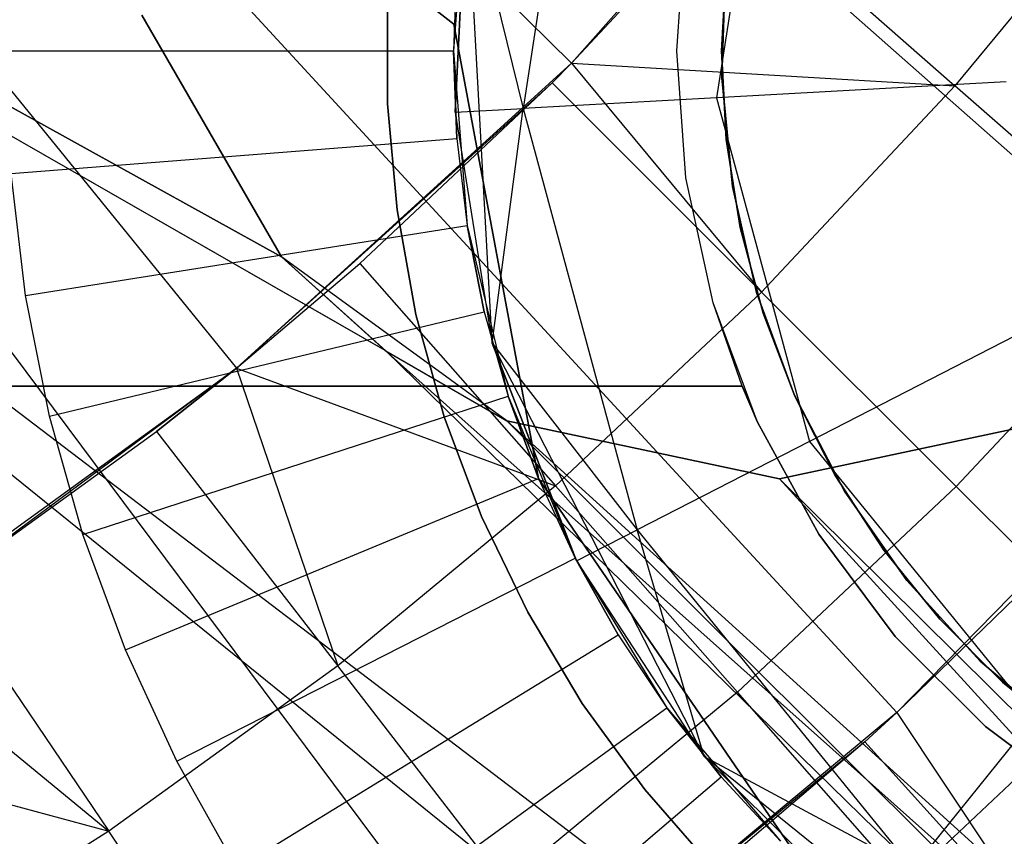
# Model space of a CAD drawing. Extents: x -390 to 397, y -401 to 400.
# Tile 50 of 192: x -235.2 to -232.99, y -304.02 to -302.19. Entities that reach past the tile are written whole.
import ezdxf

# ---------------------------------------------------------------- set-up
doc = ezdxf.new("R2010")
doc.units = 0
doc.header["$LTSCALE"] = 25.4
doc.layers.get('0').update_dxf_attribs({"linetype": 'CONTINUOUS'})

# ---------------------------------------------------------------- blocks, each defined once
blk = doc.blocks.new('FOURTY_ROUND_VII_ZWIS_STL')
at = {"color": 0}
for p, q in [((-236.5527, -300.3674, -902), (-234.2259, -302.1994, -902)), ((-234.2259, -302.1994, -900.5), (-236.5527, -300.3674, -900.5)), ((-236.5527, -300.3674, -895.5), (-234.2259, -302.1994, -895.5)), ((-234.2259, -302.1994, -894), (-236.5527, -300.3674, -894)), ((-234.2259, -302.1994, -894), (-236.5527, -300.3674, -894)), ((-236.5527, -300.3674, -895.5), (-234.2259, -302.1994, -895.5)), ((-234.2259, -302.1994, -900.5), (-236.5527, -300.3674, -900.5)), ((-236.5527, -300.3674, -902), (-234.2259, -302.1994, -902)), ((-235.7724, -300.5032, -953.55), (-233.962, -302.2865, -957.4595)), ((-235.7724, -300.5032, -953.55), (-233.962, -302.2865, -957.4595)), ((-234.6113, -302.7194, -935.8443), (-238.4425, -300.6013, -935.6782)), ((-234.3779, -302.9295, -935.8397), (-238.4425, -300.6013, -935.6782)), ((-234.6113, -302.7194, -935.8443), (-238.4425, -300.6013, -935.6782)), ((-234.3779, -302.9295, -935.8397), (-238.4425, -300.6013, -935.6782)), ((-228.7468, -308.4295, -935.584), (-238.4425, -300.6013, -935.6782)), ((-228.7468, -308.4295, -935.584), (-238.4425, -300.6013, -935.6782)), ((-238.4425, -300.6013, -934.1055), (-234.6113, -302.7194, -934.3101)), ((-228.5315, -308.1392, -934.1234), (-238.4425, -300.6013, -934.1055)), ((-228.5315, -308.1392, -934.1234), (-238.4425, -300.6013, -934.1055)), ((-234.3789, -302.9287, -934.3045), (-238.4425, -300.6013, -934.1055)), ((-234.3789, -302.9287, -934.3045), (-238.4425, -300.6013, -934.1055)), ((-238.4425, -300.6013, -934.1055), (-234.6113, -302.7194, -934.3101)), ((-234.8958, -300.7963, -952), (-232.4602, -302.9482, -957)), ((-234.8958, -300.7963, -952), (-232.4602, -302.9482, -957)), ((-236.3152, -300.9967, -953.55), (-234.712, -302.9683, -957.4595)), ((-236.3152, -300.9967, -953.55), (-234.712, -302.9683, -957.4595)), ((-235.4362, -301.3478, -952), (-233.2348, -303.7388, -957)), ((-235.4362, -301.3478, -952), (-233.2348, -303.7388, -957)), ((-233.9208, -301.4233, -900.8234), (-234.0708, -302.3879, -900.8234)), ((-233.9208, -301.4233, -900.8234), (-234.0708, -302.3879, -900.8234)), ((-233.962, -302.2865, -957.4595), (-233.2915, -301.5263, -957.4595)), ((-233.962, -302.2865, -957.4595), (-233.2915, -301.5263, -957.4595)), ((-233.5156, -301.5775, -901.4722), (-233.6379, -302.364, -901.4722)), ((-233.5156, -301.5775, -901.4722), (-233.6379, -302.364, -901.4722)), ((-236.0304, -301.8409, -952), (-234.0865, -304.4455, -957)), ((-236.0304, -301.8409, -952), (-234.0865, -304.4455, -957)), ((-232.7032, -301.8489, -971.8167), (-233.1049, -302.3371, -971.8167)), ((-232.7032, -301.8489, -971.8167), (-233.1049, -302.3371, -971.8167)), ((-234.1958, -301.8675, -2.2), (-234.2266, -302.2586, -2.2)), ((-234.1958, -301.8675, -2.2), (-234.2266, -302.2586, -2.2)), ((-234.1969, -301.8743, -900.058), (-234.2228, -302.3963, -900.058)), ((-234.2228, -302.3963, -900.058), (-234.1969, -301.8743, -897.058)), ((-234.2228, -302.3963, -900.058), (-234.1969, -301.8743, -897.058)), ((-234.1969, -301.8743, -900.058), (-234.2228, -302.3963, -900.058)), ((-234.1397, -302.9123, -897.058), (-234.1969, -301.8743, -897.058)), ((-234.1397, -302.9123, -897.058), (-234.1969, -301.8743, -897.058)), ((-234.1969, -301.8743, -900.058), (-234.0708, -302.3879, -900.8234)), ((-234.1969, -301.8743, -900.058), (-234.0708, -302.3879, -900.8234)), ((-233.962, -302.2865, -970.5261), (-233.6026, -301.9001, -970.5261)), ((-233.6026, -301.9001, -970.5261), (-233.962, -302.2865, -957.4595)), ((-233.6026, -301.9001, -970.5261), (-233.962, -302.2865, -957.4595)), ((-233.962, -302.2865, -970.5261), (-233.6026, -301.9001, -970.5261)), ((-233.6026, -301.9001, -970.5261), (-233.1049, -302.3371, -971.8167)), ((-233.6026, -301.9001, -970.5261), (-233.1049, -302.3371, -971.8167)), ((-233.7266, -302.2586, -13.7477), (-233.7063, -301.974, -13.7477)), ((-233.7266, -302.2586, -30.0477), (-233.7063, -301.974, -30.0477)), ((-233.7266, -302.2586, -13.7477), (-233.7063, -301.974, -13.7477)), ((-233.7266, -302.2586, -30.0477), (-233.7063, -301.974, -30.0477)), ((-234.2189, -302.0625, -1), (-234.2266, -302.2586, -2.2)), ((-234.2189, -302.0625, -1), (-234.2266, -302.2586, -1)), ((-234.2189, -302.0625, -1), (-234.2266, -302.2586, -2.2)), ((-234.2189, -302.0625, -1), (-234.2266, -302.2586, -1)), ((-233.6162, -302.06, -31.5477), (-233.6266, -302.2586, -31.5477)), ((-233.6266, -302.2586, -40.5477), (-233.6162, -302.06, -40.5477)), ((-233.6162, -302.06, -31.5477), (-233.6266, -302.2586, -31.5477)), ((-233.6266, -302.2586, -40.5477), (-233.6162, -302.06, -40.5477)), ((-233.6178, -302.0762, -38.5701), (-233.6257, -302.3195, -38.5701)), ((-233.6257, -302.3195, -20.4701), (-233.6178, -302.0762, -20.4701)), ((-233.6178, -302.0762, -38.5701), (-233.6257, -302.3195, -38.5701)), ((-233.6257, -302.3195, -20.4701), (-233.6178, -302.0762, -20.4701)), ((-234.374, -302.1397, -41.5477), (-234.374, -302.3775, -41.5477)), ((-234.374, -302.3775, -31.5477), (-234.374, -302.1397, -31.5477)), ((-234.374, -302.1397, -41.5477), (-234.374, -302.3775, -41.5477)), ((-234.374, -302.3775, -31.5477), (-234.374, -302.1397, -31.5477)), ((-234.6113, -302.7194, -927.5), (-234.9232, -302.1792, -927.5)), ((-234.9232, -302.1792, -935.8865), (-234.6113, -302.7194, -935.8443)), ((-234.6113, -302.7194, -929), (-234.9232, -302.1792, -929)), ((-234.6113, -302.7194, -927.5), (-234.9232, -302.1792, -927.5)), ((-234.9232, -302.1792, -935.8865), (-234.6113, -302.7194, -935.8443)), ((-234.9232, -302.1792, -934.3618), (-234.6113, -302.7194, -934.3101)), ((-234.9232, -302.1792, -934.3618), (-234.6113, -302.7194, -934.3101)), ((-234.6113, -302.7194, -929), (-234.9232, -302.1792, -929)), ((-234.2259, -302.1994, -902), (-234.0363, -303.2153, -902)), ((-234.0363, -303.2153, -900.5), (-234.2259, -302.1994, -900.5)), ((-234.2259, -302.1994, -895.5), (-234.0363, -303.2153, -895.5)), ((-234.0363, -303.2153, -894), (-234.2259, -302.1994, -894)), ((-234.2259, -302.1994, -894), (-234.2259, -302.1994, -895.5)), ((-234.2259, -302.1994, -894), (-234.2259, -302.1994, -895.5)), ((-234.0363, -303.2153, -894), (-234.2259, -302.1994, -894)), ((-234.2259, -302.1994, -895.5), (-234.0363, -303.2153, -895.5)), ((-234.2259, -302.1994, -902), (-234.2259, -302.1994, -900.5)), ((-234.0363, -303.2153, -900.5), (-234.2259, -302.1994, -900.5)), ((-234.2259, -302.1994, -902), (-234.0363, -303.2153, -902)), ((-234.2259, -302.1994, -902), (-234.2259, -302.1994, -900.5)), ((-235.2266, -302.2586), (-234.2266, -302.2586, -1)), ((-235.2266, -302.2586), (-234.2266, -302.2586, -1)), ((-234.2266, -302.2586, -2.2), (-234.1958, -302.6497, -2.2)), ((-234.2266, -302.2586, -1), (-234.2266, -302.2586, -2.2)), ((-234.2266, -302.2586, -1), (-234.2266, -302.2586, -2.2)), ((-234.2266, -302.2586, -1), (-234.2189, -302.4548, -1)), ((-234.2189, -302.4548, -1), (-234.2266, -302.2586, -2.2)), ((-234.2189, -302.4548, -1), (-234.2266, -302.2586, -2.2)), ((-234.2266, -302.2586, -2.2), (-234.1958, -302.6497, -2.2)), ((-234.2266, -302.2586, -1), (-234.2189, -302.4548, -1)), ((-233.7063, -302.5432, -13.7477), (-233.7266, -302.2586, -13.7477)), ((-233.7063, -302.5432, -30.0477), (-233.7266, -302.2586, -30.0477)), ((-233.7266, -302.2586, -30.0477), (-233.7266, -302.2586, -13.7477)), ((-233.7063, -302.5432, -13.7477), (-233.7266, -302.2586, -13.7477)), ((-233.7266, -302.2586, -30.0477), (-233.7266, -302.2586, -13.7477)), ((-233.7063, -302.5432, -30.0477), (-233.7266, -302.2586, -30.0477)), ((-233.6266, -302.2586, -31.5477), (-233.6266, -302.2586, -40.5477)), ((-233.6266, -302.2586, -31.5477), (-233.6266, -302.2586, -40.5477)), ((-233.6266, -302.2586, -31.5477), (-233.6162, -302.4572, -31.5477)), ((-233.6162, -302.4572, -40.5477), (-233.6266, -302.2586, -40.5477)), ((-233.6266, -302.2586, -31.5477), (-233.6162, -302.4572, -31.5477)), ((-233.6162, -302.4572, -40.5477), (-233.6266, -302.2586, -40.5477)), ((-233.962, -302.2865, -970.5261), (-234.712, -302.9683, -957.4595)), ((-234.712, -302.9683, -957.4595), (-233.962, -302.2865, -957.4595)), ((-233.962, -302.2865, -970.5261), (-234.712, -302.9683, -957.4595)), ((-234.712, -302.9683, -957.4595), (-233.962, -302.2865, -957.4595)), ((-234.0057, -302.3306, -970.5261), (-233.962, -302.2865, -970.5261)), ((-234.0057, -302.3306, -970.5261), (-233.962, -302.2865, -970.5261)), ((-233.962, -302.2865, -970.5261), (-233.537, -302.7986, -971.8167)), ((-233.962, -302.2865, -970.5261), (-233.537, -302.7986, -971.8167)), ((-233.962, -302.2865, -970.5261), (-233.1049, -302.3371, -971.8167)), ((-233.962, -302.2865, -970.5261), (-233.1049, -302.3371, -971.8167)), ((-233.962, -302.2865, -970.5261), (-233.962, -302.2865, -957.4595)), ((-233.962, -302.2865, -970.5261), (-233.962, -302.2865, -957.4595)), ((-233.6257, -302.3195, -38.5701), (-233.6257, -302.3195, -20.4701)), ((-233.6257, -302.3195, -38.5701), (-233.6023, -302.5619, -38.5701)), ((-233.6023, -302.5619, -20.4701), (-233.6257, -302.3195, -20.4701)), ((-233.6257, -302.3195, -38.5701), (-233.6257, -302.3195, -20.4701)), ((-233.6257, -302.3195, -38.5701), (-233.6023, -302.5619, -38.5701)), ((-233.6023, -302.5619, -20.4701), (-233.6257, -302.3195, -20.4701)), ((-234.0057, -302.3306, -970.5261), (-234.712, -302.9683, -957.4595)), ((-234.0057, -302.3306, -970.5261), (-234.712, -302.9683, -957.4595)), ((-234.4356, -302.7344, -970.5261), (-234.0057, -302.3306, -970.5261)), ((-234.4356, -302.7344, -970.5261), (-234.0057, -302.3306, -970.5261)), ((-234.0057, -302.3306, -970.5261), (-233.537, -302.7986, -971.8167)), ((-234.0057, -302.3306, -970.5261), (-233.537, -302.7986, -971.8167)), ((-232.9901, -302.3283, -901.9058), (-233.6379, -302.364, -901.4722)), ((-232.9901, -302.3283, -901.9058), (-233.6379, -302.364, -901.4722)), ((-233.1049, -302.3371, -971.8167), (-233.537, -302.7986, -971.8167)), ((-233.1049, -302.3371, -971.8167), (-233.537, -302.7986, -971.8167)), ((-232.6426, -302.743, -973.1305), (-233.1049, -302.3371, -971.8167)), ((-232.6426, -302.743, -973.1305), (-233.1049, -302.3371, -971.8167)), ((-233.6379, -302.364, -901.4722), (-234.0708, -302.3879, -900.8234)), ((-233.6379, -302.364, -901.4722), (-234.0708, -302.3879, -900.8234)), ((-233.6379, -302.364, -901.4722), (-233.4298, -303.1323, -901.4722)), ((-233.6379, -302.364, -901.4722), (-233.4298, -303.1323, -901.4722)), ((-234.374, -302.3775, -41.5477), (-234.374, -302.3775, -31.5477)), ((-234.374, -302.3775, -41.5477), (-234.3526, -302.6143, -41.5477)), ((-234.3526, -302.6143, -31.5477), (-234.374, -302.3775, -31.5477)), ((-234.374, -302.3775, -41.5477), (-234.374, -302.3775, -31.5477)), ((-234.374, -302.3775, -41.5477), (-234.3526, -302.6143, -41.5477)), ((-234.3526, -302.6143, -31.5477), (-234.374, -302.3775, -31.5477)), ((-234.2228, -302.3963, -900.058), (-234.0708, -302.3879, -900.8234)), ((-234.2228, -302.3963, -900.058), (-234.0708, -302.3879, -900.8234)), ((-234.1397, -302.9123, -900.058), (-234.0708, -302.3879, -900.8234)), ((-234.1397, -302.9123, -900.058), (-234.0708, -302.3879, -900.8234)), ((-234.0708, -302.3879, -900.8234), (-233.8156, -303.3302, -900.8234)), ((-234.0708, -302.3879, -900.8234), (-233.8156, -303.3302, -900.8234)), ((-234.2228, -302.3963, -900.058), (-234.1397, -302.9123, -897.058)), ((-234.2228, -302.3963, -900.058), (-234.1397, -302.9123, -900.058)), ((-234.2228, -302.3963, -900.058), (-234.1397, -302.9123, -897.058)), ((-234.2228, -302.3963, -900.058), (-234.1397, -302.9123, -900.058)), ((-235.2158, -302.5332), (-234.2189, -302.4548, -1)), ((-235.2158, -302.5332), (-234.2189, -302.4548, -1)), ((-234.2189, -302.4548, -1), (-234.1958, -302.6497, -2.2)), ((-234.2189, -302.4548, -1), (-234.1958, -302.6497, -1)), ((-234.2189, -302.4548, -1), (-234.1958, -302.6497, -2.2)), ((-234.2189, -302.4548, -1), (-234.1958, -302.6497, -1)), ((-233.6162, -302.4572, -31.5477), (-233.6162, -302.4572, -40.5477)), ((-233.6162, -302.4572, -31.5477), (-233.6162, -302.4572, -40.5477)), ((-233.6162, -302.4572, -31.5477), (-233.5851, -302.6537, -31.5477)), ((-233.5851, -302.6537, -40.5477), (-233.6162, -302.4572, -40.5477)), ((-233.6162, -302.4572, -31.5477), (-233.5851, -302.6537, -31.5477)), ((-233.5851, -302.6537, -40.5477), (-233.6162, -302.4572, -40.5477)), ((-235.1835, -302.8061), (-235.2158, -302.5332)), ((-235.1835, -302.8061), (-235.2158, -302.5332)), ((-233.6456, -302.8221, -13.7477), (-233.7063, -302.5432, -13.7477)), ((-233.6456, -302.8221, -30.0477), (-233.7063, -302.5432, -30.0477)), ((-233.7063, -302.5432, -30.0477), (-233.7063, -302.5432, -13.7477)), ((-233.6456, -302.8221, -13.7477), (-233.7063, -302.5432, -13.7477)), ((-233.7063, -302.5432, -30.0477), (-233.7063, -302.5432, -13.7477)), ((-233.6456, -302.8221, -30.0477), (-233.7063, -302.5432, -30.0477)), ((-233.6023, -302.5619, -38.5701), (-233.6023, -302.5619, -20.4701)), ((-233.6023, -302.5619, -38.5701), (-233.5481, -302.7992, -38.5701)), ((-233.5481, -302.7992, -20.4701), (-233.6023, -302.5619, -20.4701)), ((-233.6023, -302.5619, -38.5701), (-233.6023, -302.5619, -20.4701)), ((-233.6023, -302.5619, -38.5701), (-233.5481, -302.7992, -38.5701)), ((-233.5481, -302.7992, -20.4701), (-233.6023, -302.5619, -20.4701)), ((-234.3526, -302.6143, -41.5477), (-234.3526, -302.6143, -31.5477)), ((-234.3526, -302.6143, -41.5477), (-234.3102, -302.8483, -41.5477)), ((-234.3102, -302.8483, -31.5477), (-234.3526, -302.6143, -31.5477)), ((-234.3526, -302.6143, -41.5477), (-234.3526, -302.6143, -31.5477)), ((-234.3526, -302.6143, -41.5477), (-234.3102, -302.8483, -41.5477)), ((-234.3102, -302.8483, -31.5477), (-234.3526, -302.6143, -31.5477)), ((-235.1835, -302.8061), (-234.1958, -302.6497, -1)), ((-235.1835, -302.8061), (-234.1958, -302.6497, -1)), ((-234.1958, -302.6497, -2.2), (-234.1043, -303.0312, -2.2)), ((-234.1958, -302.6497, -1), (-234.1958, -302.6497, -2.2)), ((-234.1958, -302.6497, -1), (-234.1958, -302.6497, -2.2)), ((-234.1958, -302.6497, -1), (-234.1576, -302.8422, -1)), ((-234.1576, -302.8422, -1), (-234.1958, -302.6497, -2.2)), ((-234.1576, -302.8422, -1), (-234.1958, -302.6497, -2.2)), ((-234.1958, -302.6497, -2.2), (-234.1043, -303.0312, -2.2)), ((-234.1958, -302.6497, -1), (-234.1576, -302.8422, -1)), ((-233.5851, -302.6537, -31.5477), (-233.5851, -302.6537, -40.5477)), ((-233.5851, -302.6537, -31.5477), (-233.5851, -302.6537, -40.5477)), ((-233.5851, -302.6537, -31.5477), (-233.5336, -302.8457, -31.5477)), ((-233.5336, -302.8457, -40.5477), (-233.5851, -302.6537, -40.5477)), ((-233.5851, -302.6537, -31.5477), (-233.5336, -302.8457, -31.5477)), ((-233.5336, -302.8457, -40.5477), (-233.5851, -302.6537, -40.5477)), ((-234.1067, -303.086, -927.5), (-234.6113, -302.7194, -927.5)), ((-234.6113, -302.7194, -935.8443), (-234.3779, -302.9295, -935.8397)), ((-234.1067, -303.086, -929), (-234.6113, -302.7194, -929)), ((-234.6113, -302.7194, -929), (-234.6113, -302.7194, -927.5)), ((-234.1067, -303.086, -927.5), (-234.6113, -302.7194, -927.5)), ((-234.6113, -302.7194, -929), (-234.6113, -302.7194, -927.5)), ((-234.6113, -302.7194, -935.8443), (-234.3779, -302.9295, -935.8397)), ((-234.6113, -302.7194, -935.8443), (-234.6113, -302.7194, -934.3101)), ((-234.6113, -302.7194, -934.3101), (-234.3789, -302.9287, -934.3045)), ((-234.6113, -302.7194, -935.8443), (-234.6113, -302.7194, -934.3101)), ((-234.6113, -302.7194, -934.3101), (-234.3789, -302.9287, -934.3045)), ((-234.1067, -303.086, -929), (-234.6113, -302.7194, -929)), ((-234.712, -302.9683, -970.5261), (-234.4356, -302.7344, -970.5261)), ((-234.712, -302.9683, -970.5261), (-234.4356, -302.7344, -970.5261)), ((-234.712, -302.9683, -957.4595), (-234.4356, -302.7344, -970.5261)), ((-234.712, -302.9683, -957.4595), (-234.4356, -302.7344, -970.5261)), ((-234.4356, -302.7344, -970.5261), (-233.9978, -303.2314, -971.8167)), ((-234.4356, -302.7344, -970.5261), (-233.9978, -303.2314, -971.8167)), ((-232.6426, -302.743, -973.1305), (-233.1016, -303.2332, -973.1305)), ((-232.6426, -302.743, -973.1305), (-233.1016, -303.2332, -973.1305)), ((-235.1299, -303.0757), (-235.1835, -302.8061)), ((-235.1299, -303.0757), (-235.1835, -302.8061)), ((-233.537, -302.7986, -971.8167), (-233.9978, -303.2314, -971.8167)), ((-233.537, -302.7986, -971.8167), (-233.9978, -303.2314, -971.8167)), ((-233.5481, -302.7992, -38.5701), (-233.5481, -302.7992, -20.4701)), ((-233.5481, -302.7992, -38.5701), (-233.464, -303.0277, -38.5701)), ((-233.464, -303.0277, -20.4701), (-233.5481, -302.7992, -20.4701)), ((-233.5481, -302.7992, -38.5701), (-233.5481, -302.7992, -20.4701)), ((-233.5481, -302.7992, -38.5701), (-233.464, -303.0277, -38.5701)), ((-233.464, -303.0277, -20.4701), (-233.5481, -302.7992, -20.4701)), ((-233.1016, -303.2332, -973.1305), (-233.537, -302.7986, -971.8167)), ((-233.1016, -303.2332, -973.1305), (-233.537, -302.7986, -971.8167)), ((-233.5459, -303.0894, -13.7477), (-233.6456, -302.8221, -13.7477)), ((-233.5807, -303.0086, -30.0477), (-233.6456, -302.8221, -13.7477)), ((-233.5459, -303.0894, -13.7477), (-233.6456, -302.8221, -13.7477)), ((-233.5807, -303.0086, -30.0477), (-233.6456, -302.8221, -13.7477)), ((-233.5807, -303.0086, -30.0477), (-233.6456, -302.8221, -30.0477)), ((-233.6456, -302.8221, -30.0477), (-233.6456, -302.8221, -13.7477)), ((-233.6456, -302.8221, -30.0477), (-233.6456, -302.8221, -13.7477)), ((-233.5807, -303.0086, -30.0477), (-233.6456, -302.8221, -30.0477)), ((-235.1299, -303.0757), (-234.1576, -302.8422, -1)), ((-235.1299, -303.0757), (-234.1576, -302.8422, -1)), ((-234.3102, -302.8483, -41.5477), (-234.3102, -302.8483, -31.5477)), ((-234.3102, -302.8483, -41.5477), (-234.2469, -303.0775, -41.5477)), ((-234.2469, -303.0775, -31.5477), (-234.3102, -302.8483, -31.5477)), ((-234.3102, -302.8483, -41.5477), (-234.3102, -302.8483, -31.5477)), ((-234.3102, -302.8483, -41.5477), (-234.2469, -303.0775, -41.5477)), ((-234.2469, -303.0775, -31.5477), (-234.3102, -302.8483, -31.5477)), ((-234.1576, -302.8422, -1), (-234.1043, -303.0312, -2.2)), ((-234.1576, -302.8422, -1), (-234.1043, -303.0312, -1)), ((-234.1576, -302.8422, -1), (-234.1043, -303.0312, -2.2)), ((-234.1576, -302.8422, -1), (-234.1043, -303.0312, -1)), ((-233.5336, -302.8457, -31.5477), (-233.5336, -302.8457, -40.5477)), ((-233.5336, -302.8457, -31.5477), (-233.5336, -302.8457, -40.5477)), ((-233.5336, -302.8457, -31.5477), (-233.4624, -303.0314, -31.5477)), ((-233.4624, -303.0314, -40.5477), (-233.5336, -302.8457, -40.5477)), ((-233.5336, -302.8457, -31.5477), (-233.4624, -303.0314, -31.5477)), ((-233.4624, -303.0314, -40.5477), (-233.5336, -302.8457, -40.5477)), ((-232.8525, -302.8362, -901.9058), (-233.4298, -303.1323, -901.4722)), ((-232.8525, -302.8362, -901.9058), (-233.4298, -303.1323, -901.4722)), ((-234.1397, -302.9123, -900.058), (-234.1397, -302.9123, -897.058)), ((-234.1397, -302.9123, -900.058), (-234.1397, -302.9123, -897.058)), ((-234.1397, -302.9123, -900.058), (-233.951, -303.3997, -900.058)), ((-233.951, -303.3997, -900.058), (-234.1397, -302.9123, -897.058)), ((-233.951, -303.3997, -900.058), (-234.1397, -302.9123, -897.058)), ((-233.6652, -303.8372, -897.058), (-234.1397, -302.9123, -897.058)), ((-233.6652, -303.8372, -897.058), (-234.1397, -302.9123, -897.058)), ((-234.1397, -302.9123, -900.058), (-233.951, -303.3997, -900.058)), ((-234.1397, -302.9123, -900.058), (-233.8156, -303.3302, -900.8234)), ((-234.1397, -302.9123, -900.058), (-233.8156, -303.3302, -900.8234)), ((-234.3779, -302.9295, -935.8397), (-234.3789, -302.9287, -934.3045)), ((-234.3789, -302.9287, -934.3045), (-234.1067, -303.086, -934.3145)), ((-234.3779, -302.9295, -935.8397), (-234.3789, -302.9287, -934.3045)), ((-234.3789, -302.9287, -934.3045), (-234.1067, -303.086, -934.3145)), ((-234.3789, -302.9287, -934.3045), (-228.5315, -308.1392, -934.1234)), ((-234.3789, -302.9287, -934.3045), (-228.5315, -308.1392, -934.1234)), ((-234.3779, -302.9295, -935.8397), (-234.1067, -303.086, -935.8479)), ((-228.7468, -308.4295, -935.584), (-234.3779, -302.9295, -935.8397)), ((-228.7468, -308.4295, -935.584), (-234.3779, -302.9295, -935.8397)), ((-234.3779, -302.9295, -935.8397), (-234.1067, -303.086, -935.8479)), ((-232.4602, -302.9482, -957), (-233.2348, -303.7388, -957)), ((-232.4602, -302.9482, -957), (-233.2348, -303.7388, -957)), ((-235.5325, -303.5635, -957.4595), (-234.712, -302.9683, -957.4595)), ((-235.5325, -303.5635, -957.4595), (-234.712, -302.9683, -957.4595)), ((-234.712, -302.9683, -957.4595), (-235.3684, -303.4553, -970.5261)), ((-234.712, -302.9683, -957.4595), (-235.3684, -303.4553, -970.5261)), ((-234.8904, -303.1098, -970.5261), (-234.712, -302.9683, -970.5261)), ((-234.712, -302.9683, -957.4595), (-234.8904, -303.1098, -970.5261)), ((-234.712, -302.9683, -957.4595), (-234.8904, -303.1098, -970.5261)), ((-234.8904, -303.1098, -970.5261), (-234.712, -302.9683, -970.5261)), ((-234.712, -302.9683, -970.5261), (-234.4854, -303.6339, -971.8167)), ((-234.712, -302.9683, -970.5261), (-234.4854, -303.6339, -971.8167)), ((-234.712, -302.9683, -970.5261), (-233.9978, -303.2314, -971.8167)), ((-234.712, -302.9683, -970.5261), (-233.9978, -303.2314, -971.8167)), ((-234.712, -302.9683, -970.5261), (-234.712, -302.9683, -957.4595)), ((-234.712, -302.9683, -970.5261), (-234.712, -302.9683, -957.4595)), ((-237.6796, -303.0086, -31.0477), (-233.5807, -303.0086, -31.0477)), ((-233.5807, -303.0086, -30.0477), (-237.6796, -303.0086, -30.0477)), ((-237.6796, -303.0086, -31.0477), (-233.5807, -303.0086, -31.0477)), ((-233.5807, -303.0086, -30.0477), (-237.6796, -303.0086, -30.0477)), ((-233.5807, -303.0086, -31.0477), (-233.5459, -303.0894, -31.0477)), ((-233.5459, -303.0894, -13.7477), (-233.5807, -303.0086, -30.0477)), ((-233.5807, -303.0086, -31.0477), (-233.5459, -303.0894, -31.0477)), ((-233.5807, -303.0086, -31.0477), (-233.5807, -303.0086, -30.0477)), ((-233.5459, -303.0894, -13.7477), (-233.5807, -303.0086, -30.0477)), ((-233.5807, -303.0086, -31.0477), (-233.5807, -303.0086, -30.0477)), ((-235.0553, -303.3402), (-234.1043, -303.0312, -1)), ((-235.0553, -303.3402), (-234.1043, -303.0312, -1)), ((-234.1043, -303.0312, -2.2), (-233.9541, -303.3936, -2.2)), ((-234.1043, -303.0312, -1), (-234.1043, -303.0312, -2.2)), ((-234.1043, -303.0312, -1), (-234.1043, -303.0312, -2.2)), ((-234.1043, -303.0312, -1), (-234.0363, -303.2153, -1)), ((-234.0363, -303.2153, -1), (-234.1043, -303.0312, -2.2)), ((-234.0363, -303.2153, -1), (-234.1043, -303.0312, -2.2)), ((-234.1043, -303.0312, -2.2), (-233.9541, -303.3936, -2.2)), ((-234.1043, -303.0312, -1), (-234.0363, -303.2153, -1)), ((-233.464, -303.0277, -38.5701), (-233.464, -303.0277, -20.4701)), ((-233.464, -303.0277, -38.5701), (-233.3514, -303.2436, -38.5701)), ((-233.3514, -303.2436, -20.4701), (-233.464, -303.0277, -20.4701)), ((-233.464, -303.0277, -38.5701), (-233.464, -303.0277, -20.4701)), ((-233.464, -303.0277, -38.5701), (-233.3514, -303.2436, -38.5701)), ((-233.3514, -303.2436, -20.4701), (-233.464, -303.0277, -20.4701)), ((-233.4624, -303.0314, -31.5477), (-233.4624, -303.0314, -40.5477)), ((-233.4624, -303.0314, -31.5477), (-233.4624, -303.0314, -40.5477)), ((-233.4624, -303.0314, -31.5477), (-233.3721, -303.2086, -31.5477)), ((-233.3721, -303.2086, -40.5477), (-233.4624, -303.0314, -40.5477)), ((-233.4624, -303.0314, -31.5477), (-233.3721, -303.2086, -31.5477)), ((-233.3721, -303.2086, -40.5477), (-233.4624, -303.0314, -40.5477)), ((-235.0553, -303.3402), (-235.1299, -303.0757)), ((-235.0553, -303.3402), (-235.1299, -303.0757)), ((-234.2469, -303.0775, -41.5477), (-234.2469, -303.0775, -31.5477)), ((-234.2469, -303.0775, -41.5477), (-234.1634, -303.3001, -41.5477)), ((-234.1634, -303.3001, -31.5477), (-234.2469, -303.0775, -31.5477)), ((-234.2469, -303.0775, -41.5477), (-234.2469, -303.0775, -31.5477)), ((-234.2469, -303.0775, -41.5477), (-234.1634, -303.3001, -41.5477)), ((-234.1634, -303.3001, -31.5477), (-234.2469, -303.0775, -31.5477)), ((-233.4966, -303.2157, -927.5), (-234.1067, -303.086, -927.5)), ((-234.1067, -303.086, -935.8479), (-228.7468, -308.4295, -935.584)), ((-234.1067, -303.086, -935.8479), (-233.4966, -303.2157, -935.8951)), ((-234.1067, -303.086, -935.8479), (-228.7468, -308.4295, -935.584)), ((-233.4966, -303.2157, -929), (-234.1067, -303.086, -929)), ((-234.1067, -303.086, -929), (-234.1067, -303.086, -927.5)), ((-233.4966, -303.2157, -927.5), (-234.1067, -303.086, -927.5)), ((-234.1067, -303.086, -929), (-234.1067, -303.086, -927.5)), ((-234.1067, -303.086, -935.8479), (-233.4966, -303.2157, -935.8951)), ((-234.1067, -303.086, -935.8479), (-234.1067, -303.086, -934.3145)), ((-234.1067, -303.086, -934.3145), (-233.4966, -303.2157, -934.3723)), ((-234.1067, -303.086, -935.8479), (-234.1067, -303.086, -934.3145)), ((-234.1067, -303.086, -934.3145), (-233.4966, -303.2157, -934.3723)), ((-234.1067, -303.086, -934.3145), (-228.5315, -308.1392, -934.1234)), ((-234.1067, -303.086, -934.3145), (-228.5315, -308.1392, -934.1234)), ((-233.4966, -303.2157, -929), (-234.1067, -303.086, -929)), ((-233.5459, -303.0894, -31.0477), (-233.4091, -303.3399, -31.0477)), ((-233.4091, -303.3399, -13.7477), (-233.5459, -303.0894, -13.7477)), ((-233.5459, -303.0894, -31.0477), (-233.4091, -303.3399, -31.0477)), ((-233.5459, -303.0894, -31.0477), (-233.5459, -303.0894, -13.7477)), ((-233.4091, -303.3399, -13.7477), (-233.5459, -303.0894, -13.7477)), ((-233.5459, -303.0894, -31.0477), (-233.5459, -303.0894, -13.7477)), ((-232.8865, -303.086, -927.5), (-233.4966, -303.2157, -927.5)), ((-233.4966, -303.2157, -935.8951), (-232.8865, -303.086, -935.9568)), ((-232.8865, -303.086, -929), (-233.4966, -303.2157, -929)), ((-232.8865, -303.086, -927.5), (-233.4966, -303.2157, -927.5)), ((-233.4966, -303.2157, -935.8951), (-232.8865, -303.086, -935.9568)), ((-233.4966, -303.2157, -934.3723), (-232.8865, -303.086, -934.4474)), ((-233.4966, -303.2157, -934.3723), (-232.8865, -303.086, -934.4474)), ((-232.8865, -303.086, -929), (-233.4966, -303.2157, -929)), ((-235.3684, -303.4553, -970.5261), (-234.8904, -303.1098, -970.5261)), ((-235.3684, -303.4553, -970.5261), (-234.8904, -303.1098, -970.5261)), ((-234.8904, -303.1098, -970.5261), (-234.4854, -303.6339, -971.8167)), ((-234.8904, -303.1098, -970.5261), (-234.4854, -303.6339, -971.8167)), ((-233.4298, -303.1323, -901.4722), (-233.8156, -303.3302, -900.8234)), ((-233.4298, -303.1323, -901.4722), (-233.8156, -303.3302, -900.8234)), ((-233.4298, -303.1323, -901.4722), (-232.9272, -303.7495, -901.4722)), ((-233.4298, -303.1323, -901.4722), (-232.9272, -303.7495, -901.4722)), ((-233.3721, -303.2086, -31.5477), (-233.3721, -303.2086, -40.5477)), ((-233.3721, -303.2086, -31.5477), (-233.3721, -303.2086, -40.5477)), ((-233.3721, -303.2086, -31.5477), (-233.2638, -303.3754, -31.5477)), ((-233.2638, -303.3754, -40.5477), (-233.3721, -303.2086, -40.5477)), ((-233.3721, -303.2086, -31.5477), (-233.2638, -303.3754, -31.5477)), ((-233.2638, -303.3754, -40.5477), (-233.3721, -303.2086, -40.5477)), ((-234.9602, -303.598), (-234.0363, -303.2153, -1)), ((-234.9602, -303.598), (-234.0363, -303.2153, -1)), ((-234.0363, -303.2153, -902), (-233.4521, -304.0677, -902)), ((-233.4521, -304.0677, -900.5), (-234.0363, -303.2153, -900.5)), ((-234.0363, -303.2153, -895.5), (-233.4521, -304.0677, -895.5)), ((-233.4521, -304.0677, -894), (-234.0363, -303.2153, -894)), ((-234.0363, -303.2153, -894), (-234.0363, -303.2153, -895.5)), ((-234.0363, -303.2153, -894), (-234.0363, -303.2153, -895.5)), ((-233.4521, -304.0677, -894), (-234.0363, -303.2153, -894)), ((-234.0363, -303.2153, -895.5), (-233.4521, -304.0677, -895.5)), ((-234.0363, -303.2153, -900.5), (-234.0363, -303.2153, -902)), ((-234.0363, -303.2153, -900.5), (-234.0363, -303.2153, -902)), ((-233.4521, -304.0677, -900.5), (-234.0363, -303.2153, -900.5)), ((-234.0363, -303.2153, -902), (-233.4521, -304.0677, -902)), ((-234.0363, -303.2153, -1), (-233.9541, -303.3936, -2.2)), ((-234.0363, -303.2153, -1), (-233.9541, -303.3936, -1)), ((-234.0363, -303.2153, -1), (-233.9541, -303.3936, -2.2)), ((-234.0363, -303.2153, -1), (-233.9541, -303.3936, -1)), ((-233.4966, -303.2157, -935.8951), (-228.7468, -308.4295, -935.584)), ((-233.4966, -303.2157, -935.8951), (-228.7468, -308.4295, -935.584)), ((-233.4966, -303.2157, -929), (-233.4966, -303.2157, -927.5)), ((-233.4966, -303.2157, -929), (-233.4966, -303.2157, -927.5)), ((-233.4966, -303.2157, -935.8951), (-233.4966, -303.2157, -934.3723)), ((-233.4966, -303.2157, -935.8951), (-233.4966, -303.2157, -934.3723)), ((-233.4966, -303.2157, -934.3723), (-228.5315, -308.1392, -934.1234)), ((-233.4966, -303.2157, -934.3723), (-228.5315, -308.1392, -934.1234)), ((-233.9978, -303.2314, -971.8167), (-234.4854, -303.6339, -971.8167)), ((-233.9978, -303.2314, -971.8167), (-234.4854, -303.6339, -971.8167)), ((-233.5912, -303.6931, -973.1305), (-233.9978, -303.2314, -971.8167)), ((-233.5912, -303.6931, -973.1305), (-233.9978, -303.2314, -971.8167)), ((-233.1016, -303.2332, -973.1305), (-233.5912, -303.6931, -973.1305)), ((-233.1016, -303.2332, -973.1305), (-233.5912, -303.6931, -973.1305)), ((-233.3514, -303.2436, -38.5701), (-233.3514, -303.2436, -20.4701)), ((-233.3514, -303.2436, -38.5701), (-233.2121, -303.4432, -38.5701)), ((-233.2121, -303.4432, -20.4701), (-233.3514, -303.2436, -20.4701)), ((-233.3514, -303.2436, -38.5701), (-233.3514, -303.2436, -20.4701)), ((-233.3514, -303.2436, -38.5701), (-233.2121, -303.4432, -38.5701)), ((-233.2121, -303.4432, -20.4701), (-233.3514, -303.2436, -20.4701)), ((-232.7003, -303.634, -974.4657), (-233.1016, -303.2332, -973.1305)), ((-232.7003, -303.634, -974.4657), (-233.1016, -303.2332, -973.1305)), ((-234.1634, -303.3001, -41.5477), (-234.1634, -303.3001, -31.5477)), ((-234.1634, -303.3001, -41.5477), (-234.0602, -303.5144, -41.5477)), ((-234.0602, -303.5144, -31.5477), (-234.1634, -303.3001, -31.5477)), ((-234.1634, -303.3001, -41.5477), (-234.1634, -303.3001, -31.5477)), ((-234.1634, -303.3001, -41.5477), (-234.0602, -303.5144, -41.5477)), ((-234.0602, -303.5144, -31.5477), (-234.1634, -303.3001, -31.5477)), ((-234.9602, -303.598), (-235.0553, -303.3402)), ((-234.9602, -303.598), (-235.0553, -303.3402)), ((-233.951, -303.3997, -900.058), (-233.8156, -303.3302, -900.8234)), ((-233.951, -303.3997, -900.058), (-233.8156, -303.3302, -900.8234)), ((-233.6652, -303.8372, -900.058), (-233.8156, -303.3302, -900.8234)), ((-233.8156, -303.3302, -900.8234), (-233.1991, -304.0872, -900.8234)), ((-233.6652, -303.8372, -900.058), (-233.8156, -303.3302, -900.8234)), ((-233.8156, -303.3302, -900.8234), (-233.1991, -304.0872, -900.8234)), ((-233.4091, -303.3399, -31.0477), (-233.2381, -303.5683, -31.0477)), ((-233.2381, -303.5683, -13.7477), (-233.4091, -303.3399, -13.7477)), ((-233.4091, -303.3399, -31.0477), (-233.2381, -303.5683, -31.0477)), ((-233.4091, -303.3399, -31.0477), (-233.4091, -303.3399, -13.7477)), ((-233.2381, -303.5683, -13.7477), (-233.4091, -303.3399, -13.7477)), ((-233.4091, -303.3399, -31.0477), (-233.4091, -303.3399, -13.7477)), ((-232.8336, -303.3496, -970.1406), (-233.2348, -303.7388, -970.1406)), ((-233.2348, -303.7388, -957), (-232.8336, -303.3496, -970.1406)), ((-233.2348, -303.7388, -957), (-232.8336, -303.3496, -970.1406)), ((-232.8336, -303.3496, -970.1406), (-233.2348, -303.7388, -970.1406)), ((-233.2638, -303.3754, -31.5477), (-233.2638, -303.3754, -40.5477)), ((-233.2638, -303.3754, -31.5477), (-233.2638, -303.3754, -40.5477)), ((-233.2638, -303.3754, -31.5477), (-233.1386, -303.53, -31.5477)), ((-233.1386, -303.53, -40.5477), (-233.2638, -303.3754, -40.5477)), ((-233.2638, -303.3754, -31.5477), (-233.1386, -303.53, -31.5477)), ((-233.1386, -303.53, -40.5477), (-233.2638, -303.3754, -40.5477)), ((-234.8452, -303.8476), (-233.9541, -303.3936, -1)), ((-234.8452, -303.8476), (-233.9541, -303.3936, -1)), ((-233.9541, -303.3936, -2.2), (-233.7492, -303.7281, -2.2)), ((-233.9541, -303.3936, -1), (-233.9541, -303.3936, -2.2)), ((-233.9541, -303.3936, -1), (-233.9541, -303.3936, -2.2)), ((-233.9541, -303.3936, -1), (-233.8582, -303.5648, -1)), ((-233.8582, -303.5648, -1), (-233.9541, -303.3936, -2.2)), ((-233.8582, -303.5648, -1), (-233.9541, -303.3936, -2.2)), ((-233.9541, -303.3936, -2.2), (-233.7492, -303.7281, -2.2)), ((-233.9541, -303.3936, -1), (-233.8582, -303.5648, -1)), ((-233.951, -303.3997, -900.058), (-233.6652, -303.8372, -897.058)), ((-233.951, -303.3997, -900.058), (-233.6652, -303.8372, -900.058)), ((-233.951, -303.3997, -900.058), (-233.6652, -303.8372, -897.058)), ((-233.951, -303.3997, -900.058), (-233.6652, -303.8372, -900.058)), ((-233.2121, -303.4432, -38.5701), (-233.2121, -303.4432, -20.4701)), ((-233.2121, -303.4432, -38.5701), (-233.0484, -303.6235, -38.5701)), ((-233.0484, -303.6235, -20.4701), (-233.2121, -303.4432, -20.4701)), ((-233.2121, -303.4432, -38.5701), (-233.2121, -303.4432, -20.4701)), ((-233.2121, -303.4432, -38.5701), (-233.0484, -303.6235, -38.5701)), ((-233.0484, -303.6235, -20.4701), (-233.2121, -303.4432, -20.4701)), ((-235.3684, -303.4553, -970.5261), (-234.9977, -304.0042, -971.8167)), ((-235.3684, -303.4553, -970.5261), (-234.9977, -304.0042, -971.8167)), ((-234.0602, -303.5144, -41.5477), (-234.0602, -303.5144, -31.5477)), ((-234.0602, -303.5144, -41.5477), (-233.9382, -303.7185, -41.5477)), ((-233.9382, -303.7185, -31.5477), (-234.0602, -303.5144, -31.5477)), ((-234.0602, -303.5144, -41.5477), (-234.0602, -303.5144, -31.5477)), ((-234.0602, -303.5144, -41.5477), (-233.9382, -303.7185, -41.5477)), ((-233.9382, -303.7185, -31.5477), (-234.0602, -303.5144, -31.5477)), ((-233.1386, -303.53, -31.5477), (-233.1386, -303.53, -40.5477)), ((-233.1386, -303.53, -31.5477), (-233.1386, -303.53, -40.5477)), ((-233.1386, -303.53, -31.5477), (-232.998, -303.6706, -31.5477)), ((-232.998, -303.6706, -40.5477), (-233.1386, -303.53, -40.5477)), ((-233.1386, -303.53, -31.5477), (-232.998, -303.6706, -31.5477)), ((-232.998, -303.6706, -40.5477), (-233.1386, -303.53, -40.5477)), ((-235.5325, -303.5635, -970.5261), (-234.9977, -304.0042, -971.8167)), ((-235.5325, -303.5635, -970.5261), (-234.9977, -304.0042, -971.8167)), ((-234.7109, -304.0874), (-233.8582, -303.5648, -1)), ((-234.7109, -304.0874), (-233.8582, -303.5648, -1)), ((-233.8582, -303.5648, -1), (-233.7492, -303.7281, -2.2)), ((-233.8582, -303.5648, -1), (-233.7492, -303.7281, -1)), ((-233.8582, -303.5648, -1), (-233.7492, -303.7281, -2.2)), ((-233.8582, -303.5648, -1), (-233.7492, -303.7281, -1)), ((-233.2381, -303.5683, -31.0477), (-233.0363, -303.7701, -31.0477)), ((-233.0363, -303.7701, -13.7477), (-233.2381, -303.5683, -13.7477)), ((-233.2381, -303.5683, -31.0477), (-233.0363, -303.7701, -31.0477)), ((-233.2381, -303.5683, -31.0477), (-233.2381, -303.5683, -13.7477)), ((-233.0363, -303.7701, -13.7477), (-233.2381, -303.5683, -13.7477)), ((-233.2381, -303.5683, -31.0477), (-233.2381, -303.5683, -13.7477)), ((-234.8452, -303.8476), (-234.9602, -303.598)), ((-234.8452, -303.8476), (-234.9602, -303.598)), ((-233.0484, -303.6235, -38.5701), (-233.0484, -303.6235, -20.4701)), ((-233.0484, -303.6235, -38.5701), (-232.863, -303.7813, -38.5701)), ((-232.863, -303.7813, -20.4701), (-233.0484, -303.6235, -20.4701)), ((-233.0484, -303.6235, -38.5701), (-233.0484, -303.6235, -20.4701)), ((-233.0484, -303.6235, -38.5701), (-232.863, -303.7813, -38.5701)), ((-232.863, -303.7813, -20.4701), (-233.0484, -303.6235, -20.4701)), ((-234.4854, -303.6339, -971.8167), (-234.9977, -304.0042, -971.8167)), ((-234.4854, -303.6339, -971.8167), (-234.9977, -304.0042, -971.8167)), ((-234.1092, -304.1206, -973.1305), (-234.4854, -303.6339, -971.8167)), ((-234.1092, -304.1206, -973.1305), (-234.4854, -303.6339, -971.8167)), ((-232.7003, -303.634, -974.4657), (-233.2163, -304.1187, -974.4657)), ((-232.7003, -303.634, -974.4657), (-233.2163, -304.1187, -974.4657)), ((-232.998, -303.6706, -31.5477), (-232.998, -303.6706, -40.5477)), ((-232.998, -303.6706, -31.5477), (-232.998, -303.6706, -40.5477)), ((-232.998, -303.6706, -31.5477), (-232.8434, -303.7957, -31.5477)), ((-232.8434, -303.7957, -40.5477), (-232.998, -303.6706, -40.5477)), ((-232.998, -303.6706, -31.5477), (-232.8434, -303.7957, -31.5477)), ((-232.8434, -303.7957, -40.5477), (-232.998, -303.6706, -40.5477)), ((-233.5912, -303.6931, -973.1305), (-234.1092, -304.1206, -973.1305)), ((-233.5912, -303.6931, -973.1305), (-234.1092, -304.1206, -973.1305)), ((-233.2163, -304.1187, -974.4657), (-233.5912, -303.6931, -973.1305)), ((-233.2163, -304.1187, -974.4657), (-233.5912, -303.6931, -973.1305)), ((-234.5582, -304.3159), (-233.7492, -303.7281, -1)), ((-234.5582, -304.3159), (-233.7492, -303.7281, -1)), ((-233.9382, -303.7185, -41.5477), (-233.9382, -303.7185, -31.5477)), ((-233.9382, -303.7185, -41.5477), (-233.7985, -303.9109, -41.5477)), ((-233.7985, -303.9109, -31.5477), (-233.9382, -303.7185, -31.5477)), ((-233.9382, -303.7185, -41.5477), (-233.9382, -303.7185, -31.5477)), ((-233.9382, -303.7185, -41.5477), (-233.7985, -303.9109, -41.5477)), ((-233.7985, -303.9109, -31.5477), (-233.9382, -303.7185, -31.5477)), ((-233.7492, -303.7281, -2.2), (-233.4944, -304.0264, -2.2)), ((-233.7492, -303.7281, -1), (-233.7492, -303.7281, -2.2)), ((-233.7492, -303.7281, -1), (-233.7492, -303.7281, -2.2)), ((-233.7492, -303.7281, -1), (-233.6276, -303.8822, -1)), ((-233.6276, -303.8822, -1), (-233.7492, -303.7281, -2.2)), ((-233.6276, -303.8822, -1), (-233.7492, -303.7281, -2.2)), ((-233.7492, -303.7281, -2.2), (-233.4944, -304.0264, -2.2)), ((-233.7492, -303.7281, -1), (-233.6276, -303.8822, -1)), ((-233.2348, -303.7388, -957), (-234.0865, -304.4455, -957)), ((-233.2348, -303.7388, -957), (-234.0865, -304.4455, -957)), ((-233.2348, -303.7388, -970.1406), (-233.3063, -303.804, -970.1406)), ((-233.3063, -303.804, -970.1406), (-233.2348, -303.7388, -957)), ((-233.3063, -303.804, -970.1406), (-233.2348, -303.7388, -957)), ((-233.2348, -303.7388, -970.1406), (-233.3063, -303.804, -970.1406)), ((-233.2348, -303.7388, -970.1406), (-232.8639, -304.2932, -971.4547)), ((-233.2348, -303.7388, -970.1406), (-232.8639, -304.2932, -971.4547)), ((-233.2348, -303.7388, -957), (-233.2348, -303.7388, -970.1406)), ((-233.2348, -303.7388, -957), (-233.2348, -303.7388, -970.1406)), ((-232.9272, -303.7495, -901.4722), (-233.1991, -304.0872, -900.8234)), ((-232.9272, -303.7495, -901.4722), (-233.1991, -304.0872, -900.8234)), ((-235.8675, -303.7694, -970.5261), (-234.9977, -304.0042, -971.8167)), ((-235.8675, -303.7694, -970.5261), (-234.9977, -304.0042, -971.8167)), ((-233.0363, -303.7701, -31.0477), (-232.8079, -303.9411, -31.0477)), ((-232.8079, -303.9411, -13.7477), (-233.0363, -303.7701, -13.7477)), ((-233.0363, -303.7701, -31.0477), (-232.8079, -303.9411, -31.0477)), ((-233.0363, -303.7701, -31.0477), (-233.0363, -303.7701, -13.7477)), ((-232.8079, -303.9411, -13.7477), (-233.0363, -303.7701, -13.7477)), ((-233.0363, -303.7701, -31.0477), (-233.0363, -303.7701, -13.7477)), ((-233.3063, -303.804, -970.1406), (-234.0865, -304.4455, -957)), ((-233.3063, -303.804, -970.1406), (-234.0865, -304.4455, -957)), ((-233.3063, -303.804, -970.1406), (-233.8058, -304.2287, -970.1406)), ((-233.3063, -303.804, -970.1406), (-233.8058, -304.2287, -970.1406)), ((-232.8639, -304.2932, -971.4547), (-233.3063, -303.804, -970.1406)), ((-232.8639, -304.2932, -971.4547), (-233.3063, -303.804, -970.1406)), ((-234.7109, -304.0874), (-234.8452, -303.8476)), ((-234.7109, -304.0874), (-234.8452, -303.8476)), ((-233.6652, -303.8372, -900.058), (-233.6652, -303.8372, -897.058)), ((-233.6652, -303.8372, -900.058), (-233.6652, -303.8372, -897.058)), ((-233.6652, -303.8372, -900.058), (-233.2946, -304.2058, -900.058)), ((-233.2946, -304.2058, -900.058), (-233.6652, -303.8372, -897.058)), ((-233.2946, -304.2058, -900.058), (-233.6652, -303.8372, -897.058)), ((-232.8555, -304.4892, -897.058), (-233.6652, -303.8372, -897.058)), ((-232.8555, -304.4892, -897.058), (-233.6652, -303.8372, -897.058)), ((-233.6652, -303.8372, -900.058), (-233.2946, -304.2058, -900.058)), ((-233.6652, -303.8372, -900.058), (-233.1991, -304.0872, -900.8234)), ((-233.6652, -303.8372, -900.058), (-233.1991, -304.0872, -900.8234)), ((-234.388, -304.5317), (-233.6276, -303.8822, -1)), ((-234.388, -304.5317), (-233.6276, -303.8822, -1)), ((-233.6276, -303.8822, -1), (-233.4944, -304.0264, -2.2)), ((-233.6276, -303.8822, -1), (-233.4944, -304.0264, -1)), ((-233.6276, -303.8822, -1), (-233.4944, -304.0264, -2.2)), ((-233.6276, -303.8822, -1), (-233.4944, -304.0264, -1)), ((-233.7985, -303.9109, -41.5477), (-233.7985, -303.9109, -31.5477)), ((-233.7985, -303.9109, -41.5477), (-233.642, -304.0899, -41.5477)), ((-233.642, -304.0899, -31.5477), (-233.7985, -303.9109, -31.5477)), ((-233.7985, -303.9109, -41.5477), (-233.7985, -303.9109, -31.5477)), ((-233.7985, -303.9109, -41.5477), (-233.642, -304.0899, -41.5477)), ((-233.642, -304.0899, -31.5477), (-233.7985, -303.9109, -31.5477)), ((-234.9977, -304.0042, -971.8167), (-235.5328, -304.341, -971.8167)), ((-234.9977, -304.0042, -971.8167), (-235.5328, -304.341, -971.8167)), ((-234.6535, -304.5141, -973.1305), (-234.9977, -304.0042, -971.8167)), ((-234.6535, -304.5141, -973.1305), (-234.9977, -304.0042, -971.8167))]:
    blk.add_line(p, q, dxfattribs=at)

msp = doc.modelspace()

# ---------------------------------------------------------------- block references
at = {"color": 250}
msp.add_blockref('FOURTY_ROUND_VII_ZWIS_STL', (0, 0), dxfattribs=at)

doc.saveas('drawing.dxf')
